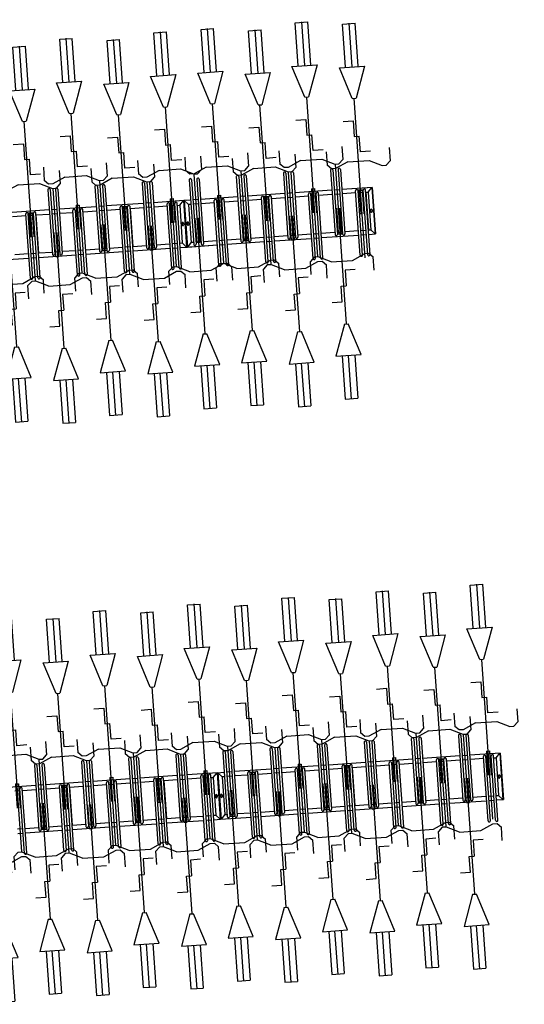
# Model space of a CAD drawing. Extents: x -410 to 7352, y -1401 to 655.
# Tile 145 of 185: x 462 to 466, y -62 to -54. Entities that reach past the tile are written whole.
import ezdxf

# ---------------------------------------------------------------- set-up
doc = ezdxf.new("R2010")
doc.units = 0
doc.header["$MEASUREMENT"] = 0
doc.linetypes.add('HIDDENX2', pattern=[0.75, 0.5, -0.25])
for name, color, linetype in [('MATEN-018', 8, 'Continuous'), ('TM_fietsparkeren hoog laag', 1, 'Continuous'), ('V_opsl_ob 12x25', 1, 'HIDDENX2')]:
    doc.layers.add(name, color=color, linetype=linetype)

# ---------------------------------------------------------------- blocks, each defined once
blk = doc.blocks.new('FIETSBAH')
at = {"layer": 'MATEN-018'}
for p, q in [((-49.9999, 1865.99576), (49.9999, 1865.99576)), ((-49.9999, 1522.78842), (-49.9999, 1865.99576)), ((0, 1870.19692), (0, 1521.9045)), ((49.9999, 1522.78842), (49.9999, 1865.99576)), ((-14.9987, 1271.905), (-99.9998, 1521.9045)), ((-99.9998, 1521.9045), (99.9998, 1521.9045)), ((99.9998, 1521.9045), (15.00124, 1271.905)), ((-14.9987, 1271.905), (15.00124, 1271.905)), ((0, 0), (0, 1271.905)), ((-99.9998, 1094.80858), (-19.99996, 1094.80858)), ((-19.99996, 1094.80858), (-19.99996, 969.63992)), ((-19.99996, 969.63992), (19.99996, 969.63992)), ((19.99996, 844.47126), (19.99996, 969.63992)), ((-249.9995, 861.51212), (-249.9995, 755.73128)), ((250.00204, 861.51212), (250.00204, 755.73128)), ((99.9998, 844.47126), (19.99996, 844.47126)), ((-218.0463, 724.51468), (-249.9995, 755.73128)), ((-185.46572, 724.51468), (-218.09456, 724.51468)), ((-85.21192, 771.5123), (-185.46572, 724.51468)), ((-85.21192, 771.5123), (85.21446, 771.5123)), ((85.21446, 771.5123), (185.46572, 724.51468)), ((185.46572, 724.51468), (218.0971, 724.51468)), ((218.0463, 724.51468), (250.00204, 755.73128)), ((-11.99896, 541.70072), (-11.99896, 349.9993)), ((-11.99896, 541.70072), (11.99896, 541.70072)), ((11.99896, 541.70072), (11.99896, 349.9993))]:
    blk.add_line(p, q, dxfattribs=at)
blk = doc.blocks.new('A$C703B710E')
at = {"layer": 'TM_fietsparkeren hoog laag'}
for p, q in [((-57193.9, -11778.8), (-57193.9, -11482.8)), ((-57724.4, -11651.3), (-57211.4, -11651.3)), ((-57563.9, -11610.3), (-57563.9, -11651.3)), ((-57528.9, -11610.3), (-57528.9, -11651.3)), ((-57228.9, -11651.3), (-57228.9, -11610.3)), ((-57724.4, -11670.3), (-57211.4, -11670.3)), ((-57563.9, -11670.3), (-57563.9, -11966.3)), ((-57528.9, -11670.3), (-57528.9, -11778.8)), ((-57228.9, -11778.8), (-57228.9, -11670.3)), ((-53010.6, -11720.3), (-53010.6, -12016.3)), ((-57548.9, -11838.8), (-57548.9, -11797.8)), ((-57033.4, -11778.8), (-57546.4, -11778.8)), ((-57033.4, -11797.8), (-57546.4, -11797.8)), ((-57543.9, -11838.8), (-57543.9, -11797.8)), ((-57528.9, -11797.8), (-57528.9, -11838.8)), ((-57228.9, -11838.8), (-57228.9, -11797.8)), ((-57193.9, -11838.8), (-57193.9, -11797.8)), ((-57033.4, -11838.8), (-57546.4, -11838.8)), ((-57033.4, -11857.8), (-57546.4, -11857.8)), ((-57528.9, -11857.8), (-57528.9, -11966.3)), ((-57228.9, -11966.3), (-57228.9, -11857.8)), ((-57193.9, -12153.4), (-57193.9, -11857.4)), ((-57724.4, -11966.3), (-57211.4, -11966.3)), ((-52975.6, -11907.8), (-52975.6, -12016.3)), ((-52675.6, -12016.3), (-52675.6, -11907.8)), ((-52640.6, -12203.4), (-52640.6, -11907.4)), ((-57724.4, -11985.3), (-57211.4, -11985.3)), ((-57724.4, -12026.3), (-57211.4, -12026.3)), ((-57724.4, -12045.3), (-57211.4, -12045.3)), ((-57563.9, -11985.3), (-57563.9, -12026.3)), ((-57563.9, -12044.9), (-57563.9, -12340.9)), ((-57225.9, -12045.8), (-57531.9, -12045.8)), ((-57528.9, -11985.3), (-57528.9, -12026.3)), ((-57528.9, -12044.9), (-57528.9, -12153.4)), ((-57528.9, -12045.3), (-57528.9, -12045.8)), ((-57228.9, -12026.3), (-57228.9, -11985.3)), ((-57228.9, -12153.4), (-57228.9, -12044.9)), ((-57228.9, -12045.8), (-57228.9, -12045.3)), ((-57213.9, -12026.3), (-57213.9, -11985.3)), ((-57208.9, -12026.3), (-57208.9, -11985.3)), ((-53171.1, -12016.3), (-52658.1, -12016.3)), ((-53171.1, -12035.3), (-52658.1, -12035.3)), ((-53010.6, -12035.3), (-53010.6, -12076.3)), ((-52975.6, -12035.3), (-52975.6, -12076.3)), ((-52675.6, -12076.3), (-52675.6, -12035.3)), ((-52660.6, -12076.3), (-52660.6, -12035.3)), ((-52655.6, -12076.3), (-52655.6, -12035.3)), ((-53171.1, -12076.3), (-52658.1, -12076.3)), ((-53171.1, -12095.3), (-52658.1, -12095.3)), ((-53010.6, -12094.9), (-53010.6, -12390.9)), ((-52672.6, -12095.8), (-52978.6, -12095.8)), ((-52975.6, -12094.9), (-52975.6, -12203.4)), ((-52975.6, -12095.3), (-52975.6, -12095.8)), ((-52675.6, -12203.4), (-52675.6, -12094.9)), ((-52675.6, -12095.8), (-52675.6, -12095.3)), ((-57033.4, -12153.8), (-57546.4, -12153.8)), ((-57033.4, -12172.8), (-57546.4, -12172.8)), ((-57528.9, -12172.8), (-57528.9, -12213.8)), ((-57228.9, -12213.8), (-57228.9, -12172.8)), ((-57193.9, -12213.8), (-57193.9, -12172.8)), ((-57033.4, -12213.8), (-57546.4, -12213.8)), ((-57033.4, -12232.8), (-57546.4, -12232.8)), ((-57528.9, -12232.4), (-57528.9, -12340.9)), ((-57528.9, -12232.8), (-57528.9, -12341.3)), ((-57228.9, -12341.3), (-57228.9, -12232.8)), ((-57193.9, -12528.8), (-57193.9, -12232.8)), ((-52480.1, -12203.8), (-52993.1, -12203.8)), ((-52480.1, -12222.8), (-52993.1, -12222.8)), ((-52480.1, -12263.8), (-52993.1, -12263.8)), ((-52975.6, -12222.8), (-52975.6, -12263.8)), ((-52675.6, -12263.8), (-52675.6, -12222.8)), ((-52640.6, -12263.8), (-52640.6, -12222.8)), ((-57724.4, -12341.3), (-57211.4, -12341.3)), ((-52480.1, -12282.8), (-52993.1, -12282.8)), ((-52975.6, -12282.4), (-52975.6, -12390.9)), ((-52975.6, -12282.8), (-52975.6, -12391.3)), ((-52675.6, -12391.3), (-52675.6, -12282.8)), ((-52640.6, -12578.8), (-52640.6, -12282.8)), ((-57724.4, -12360.3), (-57211.4, -12360.3)), ((-57724.4, -12401.3), (-57211.4, -12401.3)), ((-57724.4, -12420.3), (-57211.4, -12420.3)), ((-57563.9, -12360.3), (-57563.9, -12401.3)), ((-57563.9, -12420.3), (-57563.9, -12716.3)), ((-57528.9, -12360.3), (-57528.9, -12401.3)), ((-57528.9, -12420.3), (-57528.9, -12528.8)), ((-57228.9, -12401.3), (-57228.9, -12360.3)), ((-57228.9, -12528.8), (-57228.9, -12420.3)), ((-53171.1, -12391.3), (-52658.1, -12391.3)), ((-53171.1, -12410.3), (-52658.1, -12410.3)), ((-53010.6, -12410.3), (-53010.6, -12451.3)), ((-52975.6, -12410.3), (-52975.6, -12451.3)), ((-52675.6, -12451.3), (-52675.6, -12410.3)), ((-53171.1, -12451.3), (-52658.1, -12451.3)), ((-53171.1, -12470.3), (-52658.1, -12470.3)), ((-53010.6, -12470.3), (-53010.6, -12766.3)), ((-52975.6, -12470.3), (-52975.6, -12578.8)), ((-52675.6, -12578.8), (-52675.6, -12470.3)), ((-57548.9, -12588.8), (-57548.9, -12547.8)), ((-57033.4, -12528.8), (-57546.4, -12528.8)), ((-57033.4, -12547.8), (-57546.4, -12547.8)), ((-57033.4, -12588.8), (-57546.4, -12588.8)), ((-57543.9, -12588.8), (-57543.9, -12547.8)), ((-57528.9, -12547.8), (-57528.9, -12588.8)), ((-57228.9, -12588.8), (-57228.9, -12547.8)), ((-57193.9, -12588.8), (-57193.9, -12547.8)), ((-52480.1, -12578.8), (-52993.1, -12578.8)), ((-57033.4, -12607.8), (-57546.4, -12607.8)), ((-57528.9, -12607.8), (-57528.9, -12716.3)), ((-57228.9, -12716.3), (-57228.9, -12607.8)), ((-57193.9, -12903.4), (-57193.9, -12607.4)), ((-52995.6, -12638.8), (-52995.6, -12597.8)), ((-52480.1, -12597.8), (-52993.1, -12597.8)), ((-52480.1, -12638.8), (-52993.1, -12638.8)), ((-52480.1, -12657.8), (-52993.1, -12657.8)), ((-52990.6, -12638.8), (-52990.6, -12597.8)), ((-52975.6, -12597.8), (-52975.6, -12638.8)), ((-52975.6, -12657.8), (-52975.6, -12766.3)), ((-52675.6, -12638.8), (-52675.6, -12597.8)), ((-52675.6, -12766.3), (-52675.6, -12657.8)), ((-52640.6, -12638.8), (-52640.6, -12597.8)), ((-52640.6, -12953.4), (-52640.6, -12657.4)), ((-57724.4, -12716.3), (-57211.4, -12716.3)), ((-57724.4, -12735.3), (-57211.4, -12735.3)), ((-57563.9, -12735.3), (-57563.9, -12776.3)), ((-57528.9, -12735.3), (-57528.9, -12776.3)), ((-57228.9, -12776.3), (-57228.9, -12735.3)), ((-57213.9, -12776.3), (-57213.9, -12735.3)), ((-57208.9, -12776.3), (-57208.9, -12735.3)), ((-57724.4, -12776.3), (-57211.4, -12776.3)), ((-57724.4, -12795.3), (-57211.4, -12795.3)), ((-57563.9, -12794.9), (-57563.9, -13090.9)), ((-57225.9, -12795.8), (-57531.9, -12795.8)), ((-57528.9, -12794.9), (-57528.9, -12903.4)), ((-57528.9, -12795.3), (-57528.9, -12795.8)), ((-57228.9, -12903.4), (-57228.9, -12794.9)), ((-57228.9, -12795.8), (-57228.9, -12795.3)), ((-53171.1, -12766.3), (-52658.1, -12766.3)), ((-53171.1, -12785.3), (-52658.1, -12785.3)), ((-53171.1, -12826.3), (-52658.1, -12826.3)), ((-53010.6, -12785.3), (-53010.6, -12826.3)), ((-52975.6, -12785.3), (-52975.6, -12826.3)), ((-52675.6, -12826.3), (-52675.6, -12785.3)), ((-52660.6, -12826.3), (-52660.6, -12785.3)), ((-52655.6, -12826.3), (-52655.6, -12785.3)), ((-57033.4, -12903.8), (-57546.4, -12903.8)), ((-53171.1, -12845.3), (-52658.1, -12845.3)), ((-53010.6, -12844.9), (-53010.6, -13140.9)), ((-52672.6, -12845.8), (-52978.6, -12845.8)), ((-52975.6, -12844.9), (-52975.6, -12953.4)), ((-52975.6, -12845.3), (-52975.6, -12845.8)), ((-52675.6, -12953.4), (-52675.6, -12844.9)), ((-52675.6, -12845.8), (-52675.6, -12845.3)), ((-57033.4, -12922.8), (-57546.4, -12922.8)), ((-57033.4, -12963.8), (-57546.4, -12963.8)), ((-57033.4, -12982.8), (-57546.4, -12982.8)), ((-57528.9, -12922.8), (-57528.9, -12963.8)), ((-57528.9, -12982.4), (-57528.9, -13090.9)), ((-57228.9, -12963.8), (-57228.9, -12922.8)), ((-57228.9, -13091.3), (-57228.9, -12982.8)), ((-57193.9, -12963.8), (-57193.9, -12922.8)), ((-57193.9, -13224.5), (-57193.9, -12982.8)), ((-52480.1, -12953.8), (-52993.1, -12953.8)), ((-52480.1, -12972.8), (-52993.1, -12972.8)), ((-52975.6, -12972.8), (-52975.6, -13013.8)), ((-52675.6, -13013.8), (-52675.6, -12972.8)), ((-52640.6, -13013.8), (-52640.6, -12972.8)), ((-52480.1, -13013.8), (-52993.1, -13013.8)), ((-52480.1, -13032.8), (-52993.1, -13032.8)), ((-52975.6, -13032.4), (-52975.6, -13140.9)), ((-52675.6, -13141.3), (-52675.6, -13032.8)), ((-52640.6, -13274.5), (-52640.6, -13032.8)), ((-57724.4, -13091.3), (-57211.4, -13091.3)), ((-57724.4, -13110.3), (-57211.4, -13110.3)), ((-57563.9, -13110.3), (-57563.9, -13151.3)), ((-57528.9, -13110.3), (-57528.9, -13151.3)), ((-57228.9, -13151.3), (-57228.9, -13110.3)), ((-57724.4, -13151.3), (-57211.4, -13151.3)), ((-57724.4, -13170.3), (-57211.4, -13170.3)), ((-57563.9, -13170.3), (-57563.9, -13224.5)), ((-57528.6, -13189.5), (-57563.9, -13221.5)), ((-57528.9, -13170.3), (-57528.9, -13189.5)), ((-57228.9, -13189.5), (-57528.9, -13189.5)), ((-57372.4, -13198.5), (-57385.4, -13198.5)), ((-57372.4, -13210.5), (-57385.4, -13210.5)), ((-57228.9, -13170.3), (-57228.9, -13189.5)), ((-57228.9, -13189.5), (-57193.9, -13221.5)), ((-53171.1, -13141.3), (-52658.1, -13141.3)), ((-53171.1, -13160.3), (-52658.1, -13160.3)), ((-53171.1, -13201.3), (-52658.1, -13201.3)), ((-53010.6, -13160.3), (-53010.6, -13201.3)), ((-52975.6, -13160.3), (-52975.6, -13201.3)), ((-52675.6, -13201.3), (-52675.6, -13160.3)), ((-57193.9, -13221.5), (-57563.9, -13221.5)), ((-57193.9, -13224.5), (-57563.9, -13224.5)), ((-57193.9, -13224.5), (-57563.9, -13224.5)), ((-57563.9, -13224.5), (-57563.9, -13466.3)), ((-57193.9, -13224.5), (-57563.9, -13224.5)), ((-57193.9, -13227.5), (-57563.9, -13227.5)), ((-57528.6, -13259.5), (-57563.9, -13227.5)), ((-57033.4, -13278.8), (-57546.4, -13278.8)), ((-57528.9, -13259.5), (-57528.9, -13278.8)), ((-57228.9, -13259.5), (-57528.9, -13259.5)), ((-57372.4, -13238.5), (-57385.4, -13238.5)), ((-57372.4, -13250.5), (-57385.4, -13250.5)), ((-57228.9, -13259.5), (-57193.9, -13227.5)), ((-57228.9, -13278.8), (-57228.9, -13259.5)), ((-57193.9, -13224.5), (-57193.9, -13278.8)), ((-53171.1, -13220.3), (-52658.1, -13220.3)), ((-53010.6, -13220.3), (-53010.6, -13274.5)), ((-52975.3, -13239.5), (-53010.6, -13271.5)), ((-52640.6, -13271.5), (-53010.6, -13271.5)), ((-52640.6, -13274.5), (-53010.6, -13274.5)), ((-52640.6, -13274.5), (-53010.6, -13274.5)), ((-52640.6, -13274.5), (-53010.6, -13274.5)), ((-53010.6, -13277.5), (-53010.6, -13516.3)), ((-52640.6, -13277.5), (-53010.6, -13277.5)), ((-52975.3, -13309.5), (-53010.6, -13277.5)), ((-53010.6, -13297.5), (-53010.6, -13516.3)), ((-52975.6, -13220.3), (-52975.6, -13239.5)), ((-52675.6, -13239.5), (-52975.6, -13239.5)), ((-52819.1, -13248.5), (-52832.1, -13248.5)), ((-52819.1, -13260.5), (-52832.1, -13260.5)), ((-52819.1, -13288.5), (-52832.1, -13288.5)), ((-52675.6, -13220.3), (-52675.6, -13239.5)), ((-52675.6, -13239.5), (-52640.6, -13271.5)), ((-52675.6, -13309.5), (-52640.6, -13277.5)), ((-52640.6, -13328.8), (-52640.6, -13277.5)), ((-52640.6, -13328.8), (-52640.6, -13294.5)), ((-57548.9, -13338.8), (-57548.9, -13297.8)), ((-57033.4, -13297.8), (-57546.4, -13297.8)), ((-57033.4, -13338.8), (-57546.4, -13338.8)), ((-57033.4, -13357.8), (-57546.4, -13357.8)), ((-57543.9, -13338.8), (-57543.9, -13297.8)), ((-57528.9, -13297.8), (-57528.9, -13338.8)), ((-57528.9, -13357.8), (-57528.9, -13466.3)), ((-57228.9, -13338.8), (-57228.9, -13297.8)), ((-57228.9, -13466.3), (-57228.9, -13357.8)), ((-57193.9, -13338.8), (-57193.9, -13297.8)), ((-57193.9, -13653.8), (-57193.9, -13357.8)), ((-52480.1, -13328.8), (-52993.1, -13328.8)), ((-52480.1, -13347.8), (-52993.1, -13347.8)), ((-52675.6, -13309.5), (-52978.6, -13309.5)), ((-52975.6, -13309.5), (-52975.6, -13328.8)), ((-52975.6, -13310), (-52975.6, -13328.8)), ((-52975.6, -13347.8), (-52975.6, -13388.8)), ((-52819.1, -13300.5), (-52832.1, -13300.5)), ((-52675.6, -13328.8), (-52675.6, -13309.5)), ((-52675.6, -13328.8), (-52675.6, -13310)), ((-52675.6, -13388.8), (-52675.6, -13347.8)), ((-52640.6, -13388.8), (-52640.6, -13347.8)), ((-52480.1, -13388.8), (-52993.1, -13388.8)), ((-52480.1, -13407.8), (-52993.1, -13407.8)), ((-52975.6, -13407.8), (-52975.6, -13516.3)), ((-52675.6, -13516.3), (-52675.6, -13407.8)), ((-52640.6, -13703.8), (-52640.6, -13407.8)), ((-57724.4, -13466.3), (-57211.4, -13466.3)), ((-57724.4, -13485.3), (-57211.4, -13485.3)), ((-57724.4, -13526.3), (-57211.4, -13526.3)), ((-57563.9, -13485.3), (-57563.9, -13526.3)), ((-57528.9, -13485.3), (-57528.9, -13526.3)), ((-57228.9, -13526.3), (-57228.9, -13485.3)), ((-57213.9, -13526.3), (-57213.9, -13485.3)), ((-57208.9, -13526.3), (-57208.9, -13485.3)), ((-53171.1, -13516.3), (-52658.1, -13516.3)), ((-57724.4, -13545.3), (-57211.4, -13545.3)), ((-57563.9, -13545.3), (-57563.9, -13841.3)), ((-57528.9, -13545.3), (-57528.9, -13653.8)), ((-57228.9, -13653.8), (-57228.9, -13545.3)), ((-53171.1, -13535.3), (-52658.1, -13535.3)), ((-53171.1, -13576.3), (-52658.1, -13576.3)), ((-53171.1, -13595.3), (-52658.1, -13595.3)), ((-53010.6, -13535.3), (-53010.6, -13576.3)), ((-53010.6, -13595.3), (-53010.6, -13891.3)), ((-52975.6, -13535.3), (-52975.6, -13576.3)), ((-52975.6, -13595.3), (-52975.6, -13703.8)), ((-52675.6, -13576.3), (-52675.6, -13535.3)), ((-52675.6, -13703.8), (-52675.6, -13595.3)), ((-57033.4, -13653.8), (-57546.4, -13653.8)), ((-57033.4, -13672.8), (-57546.4, -13672.8)), ((-57528.9, -13672.8), (-57528.9, -13713.8)), ((-57228.9, -13713.8), (-57228.9, -13672.8)), ((-57193.9, -13713.8), (-57193.9, -13672.8)), ((-57033.4, -13713.8), (-57546.4, -13713.8)), ((-57033.4, -13732.8), (-57546.4, -13732.8)), ((-57528.9, -13732.8), (-57528.9, -13841.3)), ((-57228.9, -13841.3), (-57228.9, -13732.8)), ((-57193.9, -14028.8), (-57193.9, -13732.8)), ((-52995.6, -13763.8), (-52995.6, -13722.8)), ((-52480.1, -13703.8), (-52993.1, -13703.8)), ((-52480.1, -13722.8), (-52993.1, -13722.8)), ((-52480.1, -13763.8), (-52993.1, -13763.8)), ((-52990.6, -13763.8), (-52990.6, -13722.8)), ((-52975.6, -13722.8), (-52975.6, -13763.8)), ((-52675.6, -13763.8), (-52675.6, -13722.8)), ((-52640.6, -13763.8), (-52640.6, -13722.8)), ((-57724.4, -13841.3), (-57211.4, -13841.3)), ((-52480.1, -13782.8), (-52993.1, -13782.8)), ((-52975.6, -13782.8), (-52975.6, -13891.3)), ((-52675.6, -13891.3), (-52675.6, -13782.8)), ((-52640.6, -14078.8), (-52640.6, -13782.8)), ((-57724.4, -13860.3), (-57211.4, -13860.3)), ((-57724.4, -13901.3), (-57211.4, -13901.3)), ((-57724.4, -13920.3), (-57211.4, -13920.3)), ((-57563.9, -13860.3), (-57563.9, -13901.3)), ((-57563.9, -13920.3), (-57563.9, -14216.3)), ((-57528.9, -13860.3), (-57528.9, -13901.3)), ((-57528.9, -13920.3), (-57528.9, -14028.8)), ((-57228.9, -13901.3), (-57228.9, -13860.3)), ((-57228.9, -14028.8), (-57228.9, -13920.3)), ((-53171.1, -13891.3), (-52658.1, -13891.3)), ((-53171.1, -13910.3), (-52658.1, -13910.3)), ((-53010.6, -13910.3), (-53010.6, -13951.3)), ((-52975.6, -13910.3), (-52975.6, -13951.3)), ((-52675.6, -13951.3), (-52675.6, -13910.3)), ((-52660.6, -13951.3), (-52660.6, -13910.3)), ((-52655.6, -13951.3), (-52655.6, -13910.3)), ((-53171.1, -13951.3), (-52658.1, -13951.3)), ((-53171.1, -13970.3), (-52658.1, -13970.3)), ((-53010.6, -13970.3), (-53010.6, -14266.3)), ((-52975.6, -13970.3), (-52975.6, -14078.8)), ((-52675.6, -14078.8), (-52675.6, -13970.3)), ((-57548.9, -14088.8), (-57548.9, -14047.8)), ((-57033.4, -14028.8), (-57546.4, -14028.8)), ((-57033.4, -14047.8), (-57546.4, -14047.8)), ((-57543.9, -14088.8), (-57543.9, -14047.8)), ((-57528.9, -14047.8), (-57528.9, -14088.8)), ((-57228.9, -14088.8), (-57228.9, -14047.8)), ((-57193.9, -14088.8), (-57193.9, -14047.8)), ((-52480.1, -14078.8), (-52993.1, -14078.8)), ((-57033.4, -14088.8), (-57546.4, -14088.8)), ((-57033.4, -14107.8), (-57546.4, -14107.8)), ((-57528.9, -14107.8), (-57528.9, -14216.3)), ((-57228.9, -14216.3), (-57228.9, -14107.8)), ((-57193.9, -14403.4), (-57193.9, -14107.4)), ((-52480.1, -14097.8), (-52993.1, -14097.8)), ((-52480.1, -14138.8), (-52993.1, -14138.8)), ((-52480.1, -14157.8), (-52993.1, -14157.8)), ((-52975.6, -14097.8), (-52975.6, -14138.8)), ((-52975.6, -14157.8), (-52975.6, -14266.3)), ((-52675.6, -14138.8), (-52675.6, -14097.8)), ((-52675.6, -14266.3), (-52675.6, -14157.8)), ((-52640.6, -14138.8), (-52640.6, -14097.8)), ((-52640.6, -14453.8), (-52640.6, -14157.8)), ((-57724.4, -14216.3), (-57211.4, -14216.3)), ((-57724.4, -14235.3), (-57211.4, -14235.3)), ((-57563.9, -14235.3), (-57563.9, -14276.3)), ((-57528.9, -14235.3), (-57528.9, -14276.3)), ((-57228.9, -14276.3), (-57228.9, -14235.3)), ((-57213.9, -14276.3), (-57213.9, -14235.3)), ((-57208.9, -14276.3), (-57208.9, -14235.3)), ((-57724.4, -14276.3), (-57211.4, -14276.3)), ((-57724.4, -14295.3), (-57211.4, -14295.3)), ((-57563.9, -14294.9), (-57563.9, -14590.9)), ((-57225.9, -14295.8), (-57531.9, -14295.8)), ((-57528.9, -14294.9), (-57528.9, -14403.4)), ((-57528.9, -14295.3), (-57528.9, -14295.8)), ((-57228.9, -14403.4), (-57228.9, -14294.9)), ((-57228.9, -14295.8), (-57228.9, -14295.3)), ((-53171.1, -14266.3), (-52658.1, -14266.3)), ((-53171.1, -14285.3), (-52658.1, -14285.3)), ((-53010.6, -14285.3), (-53010.6, -14326.3)), ((-52975.6, -14285.3), (-52975.6, -14326.3)), ((-52675.6, -14326.3), (-52675.6, -14285.3)), ((-53171.1, -14326.3), (-52658.1, -14326.3)), ((-53171.1, -14345.3), (-52658.1, -14345.3)), ((-53010.6, -14345.3), (-53010.6, -14641.3)), ((-52975.6, -14345.3), (-52975.6, -14453.8)), ((-52675.6, -14453.8), (-52675.6, -14345.3)), ((-57033.4, -14403.8), (-57546.4, -14403.8)), ((-57033.4, -14422.8), (-57546.4, -14422.8)), ((-57033.4, -14463.8), (-57546.4, -14463.8)), ((-57528.9, -14422.8), (-57528.9, -14463.8)), ((-57228.9, -14463.8), (-57228.9, -14422.8)), ((-57193.9, -14463.8), (-57193.9, -14422.8)), ((-52480.1, -14453.8), (-52993.1, -14453.8)), ((-57033.4, -14482.8), (-57546.4, -14482.8)), ((-57528.9, -14482.4), (-57528.9, -14590.9)), ((-57528.9, -14482.8), (-57528.9, -14591.3)), ((-57228.9, -14591.3), (-57228.9, -14482.8)), ((-57193.9, -14778.8), (-57193.9, -14482.8)), ((-52995.6, -14513.8), (-52995.6, -14472.8)), ((-52480.1, -14472.8), (-52993.1, -14472.8)), ((-52480.1, -14513.8), (-52993.1, -14513.8)), ((-52480.1, -14532.8), (-52993.1, -14532.8)), ((-52990.6, -14513.8), (-52990.6, -14472.8)), ((-52975.6, -14472.8), (-52975.6, -14513.8)), ((-52975.6, -14532.8), (-52975.6, -14641.3)), ((-52675.6, -14513.8), (-52675.6, -14472.8)), ((-52675.6, -14641.3), (-52675.6, -14532.8)), ((-52640.6, -14513.8), (-52640.6, -14472.8)), ((-52640.6, -14737), (-52640.6, -14532.8)), ((-52640.6, -14774.5), (-52640.6, -14532.8)), ((-57724.4, -14591.3), (-57211.4, -14591.3)), ((-57724.4, -14610.3), (-57211.4, -14610.3)), ((-57563.9, -14610.3), (-57563.9, -14651.3)), ((-57528.9, -14610.3), (-57528.9, -14651.3)), ((-57228.9, -14651.3), (-57228.9, -14610.3)), ((-57724.4, -14651.3), (-57211.4, -14651.3)), ((-57724.4, -14670.3), (-57211.4, -14670.3)), ((-57563.9, -14670.3), (-57563.9, -14966.3)), ((-57528.9, -14670.3), (-57528.9, -14778.8)), ((-57228.9, -14778.8), (-57228.9, -14670.3)), ((-53171.1, -14641.3), (-52658.1, -14641.3)), ((-53171.1, -14660.3), (-52658.1, -14660.3)), ((-53171.1, -14701.3), (-52658.1, -14701.3)), ((-53010.6, -14660.3), (-53010.6, -14701.3)), ((-52975.6, -14660.3), (-52975.6, -14701.3)), ((-52675.6, -14701.3), (-52675.6, -14660.3)), ((-52660.6, -14701.3), (-52660.6, -14660.3)), ((-52655.6, -14701.3), (-52655.6, -14660.3)), ((-57033.4, -14778.8), (-57546.4, -14778.8)), ((-53171.1, -14720.3), (-52658.1, -14720.3)), ((-53010.6, -14720.3), (-53010.6, -14774.5)), ((-52975.3, -14739.5), (-53010.6, -14771.5)), ((-52640.6, -14771.5), (-53010.6, -14771.5)), ((-52640.6, -14774.5), (-53010.6, -14774.5)), ((-52672.6, -14720.8), (-52978.6, -14720.8)), ((-52675.6, -14739.5), (-52978.6, -14739.5)), ((-52975.6, -14720.3), (-52975.6, -14720.8)), ((-52975.3, -14720.3), (-52975.3, -14739.5)), ((-52819.1, -14748.5), (-52832.1, -14748.5)), ((-52819.1, -14760.5), (-52832.1, -14760.5)), ((-52675.6, -14720.3), (-52675.6, -14739.5)), ((-52675.6, -14720.8), (-52675.6, -14720.3)), ((-52675.6, -14739.5), (-52640.6, -14771.5)), ((-57548.9, -14838.8), (-57548.9, -14797.8)), ((-57033.4, -14797.8), (-57546.4, -14797.8)), ((-57033.4, -14838.8), (-57546.4, -14838.8)), ((-57033.4, -14857.8), (-57546.4, -14857.8)), ((-57543.9, -14838.8), (-57543.9, -14797.8)), ((-57528.9, -14797.8), (-57528.9, -14838.8)), ((-57528.9, -14857.8), (-57528.9, -14966.3)), ((-57228.9, -14838.8), (-57228.9, -14797.8)), ((-57228.9, -14966.3), (-57228.9, -14857.8)), ((-57193.9, -14838.8), (-57193.9, -14797.8)), ((-57193.9, -15153.4), (-57193.9, -14857.4)), ((-57724.4, -14966.3), (-57211.4, -14966.3)), ((-57724.4, -14985.3), (-57211.4, -14985.3)), ((-57563.9, -14985.3), (-57563.9, -15026.3)), ((-57528.9, -14985.3), (-57528.9, -15026.3)), ((-57228.9, -15026.3), (-57228.9, -14985.3)), ((-57213.9, -15026.3), (-57213.9, -14985.3)), ((-57208.9, -15026.3), (-57208.9, -14985.3)), ((-57724.4, -15026.3), (-57211.4, -15026.3)), ((-57724.4, -15045.3), (-57211.4, -15045.3)), ((-57563.9, -15044.9), (-57563.9, -15340.9)), ((-57225.9, -15045.8), (-57531.9, -15045.8)), ((-57528.9, -15044.9), (-57528.9, -15153.4)), ((-57528.9, -15045.3), (-57528.9, -15045.8)), ((-57228.9, -15153.4), (-57228.9, -15044.9)), ((-57228.9, -15045.8), (-57228.9, -15045.3)), ((-57033.4, -15153.8), (-57546.4, -15153.8)), ((-57033.4, -15172.8), (-57546.4, -15172.8)), ((-57528.9, -15172.8), (-57528.9, -15213.8)), ((-57228.9, -15213.8), (-57228.9, -15172.8)), ((-57193.9, -15213.8), (-57193.9, -15172.8)), ((-57033.4, -15213.8), (-57546.4, -15213.8)), ((-57033.4, -15232.8), (-57546.4, -15232.8)), ((-57528.9, -15232.4), (-57528.9, -15340.9)), ((-57228.9, -15341.3), (-57228.9, -15232.8)), ((-57193.9, -15474.5), (-57193.9, -15232.8)), ((-57724.4, -15341.3), (-57211.4, -15341.3)), ((-57724.4, -15360.3), (-57211.4, -15360.3)), ((-57724.4, -15401.3), (-57211.4, -15401.3)), ((-57563.9, -15360.3), (-57563.9, -15401.3)), ((-57528.9, -15360.3), (-57528.9, -15401.3)), ((-57228.9, -15401.3), (-57228.9, -15360.3)), ((-57724.4, -15420.3), (-57211.4, -15420.3)), ((-57563.9, -15420.3), (-57563.9, -15474.5)), ((-57528.6, -15439.5), (-57563.9, -15471.5)), ((-57193.9, -15471.5), (-57563.9, -15471.5)), ((-57193.9, -15474.5), (-57563.9, -15474.5)), ((-57528.9, -15420.3), (-57528.9, -15439.5)), ((-57228.9, -15439.5), (-57528.9, -15439.5)), ((-57372.4, -15448.5), (-57385.4, -15448.5)), ((-57372.4, -15460.5), (-57385.4, -15460.5)), ((-57228.9, -15420.3), (-57228.9, -15439.5)), ((-57228.9, -15439.5), (-57193.9, -15471.5))]:
    blk.add_line(p, q, dxfattribs=at)
for centre, radius, start, end in [((-57724.4, -11660.8), 9.5, 90, 270), ((-57211.4, -11660.8), 9.5, 270, 90), ((-57546.4, -11788.3), 9.5, 90, 270.00001), ((-57033.4, -11788.3), 9.5, 269.99999, 90), ((-57546.4, -11848.3), 9.5, 90, 270.00001), ((-57033.4, -11848.3), 9.5, 269.99999, 90), ((-57724.4, -11975.8), 9.5, 90, 270), ((-57211.4, -11975.8), 9.5, 270, 90), ((-57724.4, -12035.8), 9.5, 90, 270), ((-57211.4, -12035.8), 9.5, 270, 90), ((-53171.1, -12025.8), 9.5, 90, 270), ((-52658.1, -12025.8), 9.5, 270, 90), ((-53171.1, -12085.8), 9.5, 90, 270), ((-52658.1, -12085.8), 9.5, 270, 90), ((-57546.4, -12163.3), 9.5, 90, 270.00001), ((-57033.4, -12163.3), 9.5, 269.99999, 90), ((-57546.4, -12223.3), 9.5, 90, 270.00001), ((-57033.4, -12223.3), 9.5, 269.99999, 90), ((-52993.1, -12213.3), 9.5, 90, 270.00001), ((-52993.1, -12273.3), 9.5, 90, 270.00001), ((-52480.1, -12213.3), 9.5, 269.99999, 90), ((-52480.1, -12273.3), 9.5, 269.99999, 90), ((-57724.4, -12350.8), 9.5, 90, 270), ((-57211.4, -12350.8), 9.5, 270, 90), ((-57724.4, -12410.8), 9.5, 90, 270), ((-57211.4, -12410.8), 9.5, 270, 90), ((-53171.1, -12400.8), 9.5, 90, 270), ((-52658.1, -12400.8), 9.5, 270, 90), ((-53171.1, -12460.8), 9.5, 90, 270), ((-52658.1, -12460.8), 9.5, 270, 90), ((-57546.4, -12538.3), 9.5, 90, 270.00001), ((-57546.4, -12598.3), 9.5, 90, 270.00001), ((-57033.4, -12538.3), 9.5, 269.99999, 90), ((-57033.4, -12598.3), 9.5, 269.99999, 90), ((-52993.1, -12588.3), 9.5, 90, 270.00001), ((-52480.1, -12588.3), 9.5, 269.99999, 90), ((-52993.1, -12648.3), 9.5, 90, 270.00001), ((-52480.1, -12648.3), 9.5, 269.99999, 90), ((-57724.4, -12725.8), 9.5, 90, 270), ((-57211.4, -12725.8), 9.5, 270, 90), ((-57724.4, -12785.8), 9.5, 90, 270), ((-57211.4, -12785.8), 9.5, 270, 90), ((-53171.1, -12775.8), 9.5, 90, 270), ((-53171.1, -12835.8), 9.5, 90, 270), ((-52658.1, -12775.8), 9.5, 270, 90), ((-52658.1, -12835.8), 9.5, 270, 90), ((-57546.4, -12913.3), 9.5, 90, 270.00001), ((-57033.4, -12913.3), 9.5, 269.99999, 90), ((-57546.4, -12973.3), 9.5, 90, 270.00001), ((-57033.4, -12973.3), 9.5, 269.99999, 90), ((-52993.1, -12963.3), 9.5, 90, 270.00001), ((-52480.1, -12963.3), 9.5, 269.99999, 90), ((-52993.1, -13023.3), 9.5, 90, 270.00001), ((-52480.1, -13023.3), 9.5, 269.99999, 90), ((-57724.4, -13100.8), 9.5, 90, 270), ((-57211.4, -13100.8), 9.5, 270, 90), ((-57724.4, -13160.8), 9.5, 90, 270), ((-57385.4, -13204.5), 6, 90, 270), ((-57372.4, -13204.5), 6, 270, 90), ((-57211.4, -13160.8), 9.5, 270, 90), ((-53171.1, -13150.8), 9.5, 90, 270), ((-53171.1, -13210.8), 9.5, 90, 270), ((-52658.1, -13150.8), 9.5, 270, 90), ((-52658.1, -13210.8), 9.5, 270, 90), ((-57546.4, -13288.3), 9.5, 90, 270.00001), ((-57385.4, -13244.5), 6, 90, 270), ((-57372.4, -13244.5), 6, 270, 90), ((-57033.4, -13288.3), 9.5, 269.99999, 90), ((-52832.1, -13254.5), 6, 90, 270), ((-52832.1, -13294.5), 6, 90, 270), ((-52819.1, -13254.5), 6, 270, 90), ((-52819.1, -13294.5), 6, 270, 90), ((-57546.4, -13348.3), 9.5, 90, 270.00001), ((-57033.4, -13348.3), 9.5, 269.99999, 90), ((-52993.1, -13338.3), 9.5, 90, 270.00001), ((-52480.1, -13338.3), 9.5, 269.99999, 90), ((-52993.1, -13398.3), 9.5, 90, 270.00001), ((-52480.1, -13398.3), 9.5, 269.99999, 90), ((-57724.4, -13475.8), 9.5, 90, 270), ((-57724.4, -13535.8), 9.5, 90, 270), ((-57211.4, -13475.8), 9.5, 270, 90), ((-57211.4, -13535.8), 9.5, 270, 90), ((-53171.1, -13525.8), 9.5, 90, 270), ((-52658.1, -13525.8), 9.5, 270, 90), ((-53171.1, -13585.8), 9.5, 90, 270), ((-52658.1, -13585.8), 9.5, 270, 90), ((-57546.4, -13663.3), 9.5, 90, 270.00001), ((-57033.4, -13663.3), 9.5, 269.99999, 90), ((-57546.4, -13723.3), 9.5, 90, 270.00001), ((-57033.4, -13723.3), 9.5, 269.99999, 90), ((-52993.1, -13713.3), 9.5, 90, 270.00001), ((-52993.1, -13773.3), 9.5, 90, 270.00001), ((-52480.1, -13713.3), 9.5, 269.99999, 90), ((-52480.1, -13773.3), 9.5, 269.99999, 90), ((-57724.4, -13850.8), 9.5, 90, 270), ((-57211.4, -13850.8), 9.5, 270, 90), ((-57724.4, -13910.8), 9.5, 90, 270), ((-57211.4, -13910.8), 9.5, 270, 90), ((-53171.1, -13900.8), 9.5, 90, 270), ((-52658.1, -13900.8), 9.5, 270, 90), ((-53171.1, -13960.8), 9.5, 90, 270), ((-52658.1, -13960.8), 9.5, 270, 90), ((-57546.4, -14038.3), 9.5, 90, 270.00001), ((-57033.4, -14038.3), 9.5, 269.99999, 90), ((-52993.1, -14088.3), 9.5, 90, 270.00001), ((-52480.1, -14088.3), 9.5, 269.99999, 90), ((-57546.4, -14098.3), 9.5, 90, 270.00001), ((-57033.4, -14098.3), 9.5, 269.99999, 90), ((-52993.1, -14148.3), 9.5, 90, 270.00001), ((-52480.1, -14148.3), 9.5, 269.99999, 90), ((-57724.4, -14225.8), 9.5, 90, 270), ((-57211.4, -14225.8), 9.5, 270, 90), ((-57724.4, -14285.8), 9.5, 90, 270), ((-57211.4, -14285.8), 9.5, 270, 90), ((-53171.1, -14275.8), 9.5, 90, 270), ((-52658.1, -14275.8), 9.5, 270, 90), ((-53171.1, -14335.8), 9.5, 90, 270), ((-52658.1, -14335.8), 9.5, 270, 90), ((-57546.4, -14413.3), 9.5, 90, 270.00001), ((-57546.4, -14473.3), 9.5, 90, 270.00001), ((-57033.4, -14413.3), 9.5, 269.99999, 90), ((-57033.4, -14473.3), 9.5, 269.99999, 90), ((-52993.1, -14463.3), 9.5, 90, 270.00001), ((-52480.1, -14463.3), 9.5, 269.99999, 90), ((-52993.1, -14523.3), 9.5, 90, 270.00001), ((-52480.1, -14523.3), 9.5, 269.99999, 90), ((-57724.4, -14600.8), 9.5, 90, 270), ((-57211.4, -14600.8), 9.5, 270, 90), ((-57724.4, -14660.8), 9.5, 90, 270), ((-57211.4, -14660.8), 9.5, 270, 90), ((-53171.1, -14650.8), 9.5, 90, 270), ((-53171.1, -14710.8), 9.5, 90, 270), ((-52658.1, -14650.8), 9.5, 270, 90), ((-52658.1, -14710.8), 9.5, 270, 90), ((-57546.4, -14788.3), 9.5, 90, 270.00001), ((-57033.4, -14788.3), 9.5, 269.99999, 90), ((-52832.1, -14754.5), 6, 90, 270), ((-52819.1, -14754.5), 6, 270, 90), ((-57546.4, -14848.3), 9.5, 90, 270.00001), ((-57033.4, -14848.3), 9.5, 269.99999, 90), ((-57724.4, -14975.8), 9.5, 90, 270), ((-57211.4, -14975.8), 9.5, 270, 90), ((-57724.4, -15035.8), 9.5, 90, 270), ((-57211.4, -15035.8), 9.5, 270, 90), ((-57546.4, -15163.3), 9.5, 90, 270.00001), ((-57033.4, -15163.3), 9.5, 269.99999, 90), ((-57546.4, -15223.3), 9.5, 90, 270.00001), ((-57033.4, -15223.3), 9.5, 269.99999, 90), ((-57724.4, -15350.8), 9.5, 90, 270), ((-57724.4, -15410.8), 9.5, 90, 270), ((-57211.4, -15350.8), 9.5, 270, 90), ((-57211.4, -15410.8), 9.5, 270, 90), ((-57385.4, -15454.5), 6, 90, 270), ((-57372.4, -15454.5), 6, 270, 90)]:
    blk.add_arc(centre, radius, start, end, dxfattribs=at)
at = {"layer": 'TM_fietsparkeren hoog laag', "xscale": -1, "rotation": 90}
for p in [(-57025.9, -11443.3), (-56989.7, -11818.3), (-52436.5, -11868.3), (-57025.9, -12193.3), (-52472.6, -12243.3), (-56989.7, -12568.3), (-52436.5, -12618.3), (-57025.9, -12943.3), (-52472.6, -12993.3), (-56989.7, -13318.3), (-52436.5, -13368.3), (-57025.9, -13693.3), (-52436.5, -13743.3), (-56989.7, -14068.3), (-52472.6, -14118.3), (-57025.9, -14443.3), (-52436.5, -14493.3), (-56989.7, -14818.3), (-57025.9, -15193.3)]:
    blk.add_blockref('FIETSBAH', p, dxfattribs=at)
at = {"layer": 'TM_fietsparkeren hoog laag', "rotation": 270}
for p in [(-57713, -11630.8), (-57749.2, -12005.4), (-53195.9, -12055.4), (-57713, -12380.8), (-53159.8, -12430.8), (-57749.2, -12755.4), (-53195.9, -12805.4), (-57713, -13130.8), (-53159.8, -13180.8), (-57749.2, -13505.8), (-53159.8, -13555.8), (-57713, -13880.8), (-53195.9, -13930.8), (-57749.2, -14255.4), (-53159.8, -14305.8), (-57713, -14630.8), (-53195.9, -14680.4), (-57749.2, -15005.4), (-57713, -15380.8)]:
    blk.add_blockref('FIETSBAH', p, dxfattribs=at)

msp = doc.modelspace()

# ---------------------------------------------------------------- block references
at = {"layer": 'V_opsl_ob 12x25', "color": 2, "xscale": 0.001000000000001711, "yscale": 0.001000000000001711, "zscale": 0.001000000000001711, "rotation": 93.99140256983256}
msp.add_blockref('A$C703B710E', (446.2307, -3.6731), dxfattribs=at)

doc.saveas('drawing.dxf')
